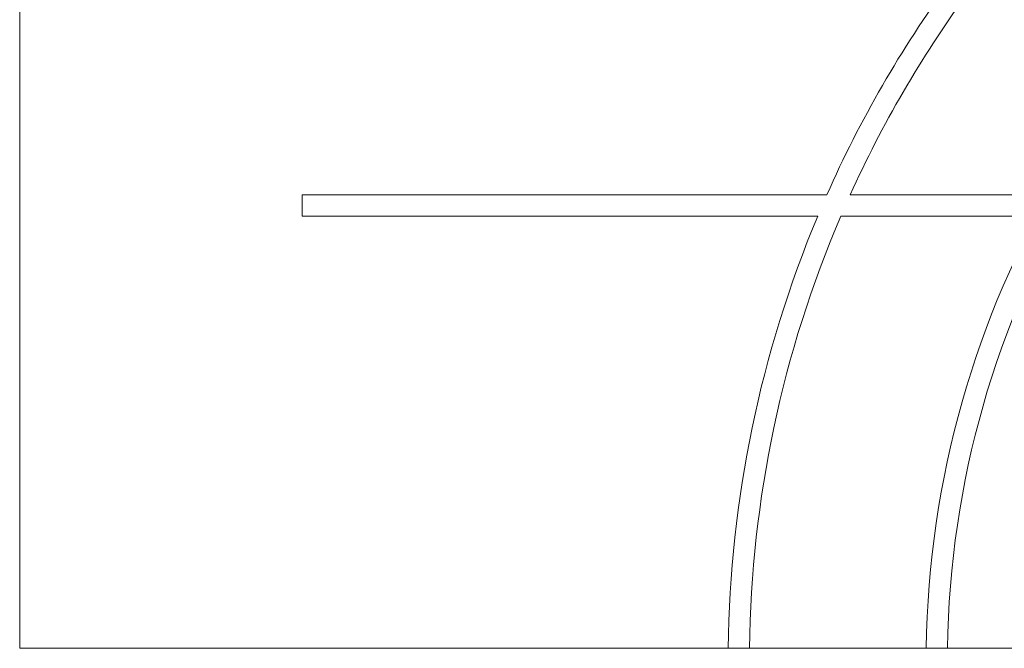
# Model space of a CAD drawing. Header units: millimetres. Extents: x -4899 to 185390, y -66936 to 47814.
# Tile 1 of 37: x -4899 to 22962, y -66936 to -49166. Entities that reach past the tile are written whole.
import ezdxf

# ---------------------------------------------------------------- set-up
doc = ezdxf.new("R2010")
doc.units = ezdxf.units.MM
doc.header["$MEASUREMENT"] = 0
doc.set_wipeout_variables(frame=1)
doc.linetypes.add('Wipeout_Contour', pattern=[1000, 0, -1000])
doc.layers.add('0._Rdch_1_0', color=7, linetype='Continuous')
doc.layers.add('0._Rdch_1_01-01 Terrain 3D.Terrain', color=7, linetype='Continuous')

msp = doc.modelspace()

# ---------------------------------------------------------------- wipeouts: each hides what was drawn before it
at = {"color": 254, "linetype": 'Wipeout_Contour', "lineweight": 0, "ltscale": 414708.178128}
msp.add_wipeout([(101003, 15164), (-4899, 15164), (-4899, -66936), (101000, -66936), (101003, -39236)], dxfattribs=at).dxf.layer = '0._Rdch_1_0'

# ---------------------------------------------------------------- next in the draw order: linework, layer by layer
at = {"layer": '0._Rdch_1_01-01 Terrain 3D.Terrain', "color": 7, "linetype": 'Continuous', "lineweight": 9}
for radius, start, end in [(27000, 60.2447, 179.19), (26400, 59.4975, 179.1716), (32600, 143.9295, 156.1146), (32000, 143.9295, 155.638), (32600, 157.2629, 179.3291), (32000, 156.812, 179.3166)]:
    msp.add_arc((47750, -67318), radius, start, end, dxfattribs=at)

# ---------------------------------------------------------------- next in the draw order: wipeouts: each hides what was drawn before it
at = {"color": 254, "linetype": 'Wipeout_Contour', "lineweight": 0, "ltscale": 272727.128118}
msp.add_wipeout([(61150, -54118), (3091, -54118), (3091, -54718), (61150, -54718)], dxfattribs=at).dxf.layer = '0._Rdch_1_01-01 Terrain 3D.Terrain'

# ---------------------------------------------------------------- next in the draw order: linework, layer by layer
at = {"layer": '0._Rdch_1_0', "color": 7, "linetype": 'Continuous', "lineweight": 9, "flags": 128}
msp.add_lwpolyline([(101003, 15164), (-4899, 15164), (-4899, -66936), (101000, -66936), (101003, -39236)], close=True, dxfattribs=at)
at = {"layer": '0._Rdch_1_01-01 Terrain 3D.Terrain', "color": 7, "linetype": 'Continuous', "lineweight": 9, "flags": 128}
for points in [[(17942, -54118), (3091, -54118)], [(3091, -54118), (3091, -54718)], [(24197, -54118), (18599, -54118)], [(3091, -54718), (17683, -54718)], [(18335, -54718), (34150, -54718)]]:
    msp.add_lwpolyline(points, dxfattribs=at)

doc.saveas('drawing.dxf')
